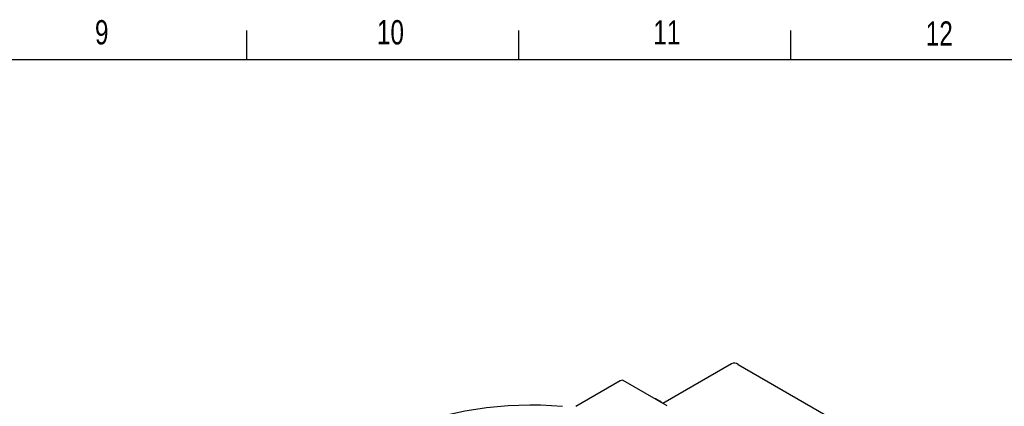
# Model space of a CAD drawing. Header units: inches. Extents: x 0.4 to 16.4, y 0.2 to 10.8.
# Tile 26 of 27: x 9.2 to 13, y 9.3 to 10.8. Entities that reach past the tile are written whole.
import ezdxf

# ---------------------------------------------------------------- set-up
doc = ezdxf.new("R2010")
doc.units = ezdxf.units.IN
doc.header["$MEASUREMENT"] = 0
doc.layers.add('BORDER', color=1, linetype='Continuous')
doc.layers.add('TEXT', color=7, linetype='Continuous')
doc.styles.add('SLDTEXTSTYLE0', font='TXT', dxfattribs={"width": 0.75})

msp = doc.modelspace()

# ---------------------------------------------------------------- linework, layer by layer
at = {"color": 7, "linetype": 'Continuous', "lineweight": 25}
for p, q in [((11.94802, 9.46617), (11.6826, 9.31295)), ((11.97302, 9.4637), (12.68012, 9.05549)), ((11.51754, 9.40008), (11.34576, 9.30091)), ((11.52754, 9.40247), (11.69724, 9.3045)), ((11.66685, 9.32354), (11.66038, 9.32728))]:
    msp.add_line(p, q, dxfattribs=at)
at = {"color": 7, "linetype": 'Continuous', "lineweight": 25, "flags": 128}
msp.add_lwpolyline([(11.67905, 9.315), (11.6705, 9.3213), (11.66685, 9.32354)], dxfattribs=at)
at = {"color": 7, "linetype": 'Continuous', "lineweight": 25}
for centre, radius, start, end in [((11.95837, 9.44325), 0.02515, 54.38242, 114.30712), ((11.61686, 9.25042), 0.08828, 50.29912, 69.70625), ((11.17482, 7.89816), 1.40794, 85.12181, 112.46427)]:
    msp.add_arc(centre, radius, start, end, dxfattribs=at)
msp.add_ellipse((11.52754, 9.3943), major_axis=(0.01414, 0), ratio=0.5773815, start_param=1.5707963, end_param=2.3561132, dxfattribs=at)
at = {"layer": 'BORDER'}
for p, q in [((10.07625, 10.64207), (10.07625, 10.75404)), ((11.12625, 10.64207), (11.12625, 10.75404)), ((12.17625, 10.64207), (12.17625, 10.75404)), ((0.62625, 10.64207), (16.37625, 10.64207))]:
    msp.add_line(p, q, dxfattribs=at)

# ---------------------------------------------------------------- texts
at = {"layer": 'TEXT', "char_height": 0.09375, "attachment_point": 1, "style": 'SLDTEXTSTYLE0'}
for s, insert in [('9', (9.4893, 10.79371)), ('10', (10.57811, 10.79367)), ('11', (11.64557, 10.79327)), ('12', (12.69784, 10.78878))]:
    msp.add_mtext(s, dxfattribs=dict(at, insert=insert))

doc.saveas('drawing.dxf')
